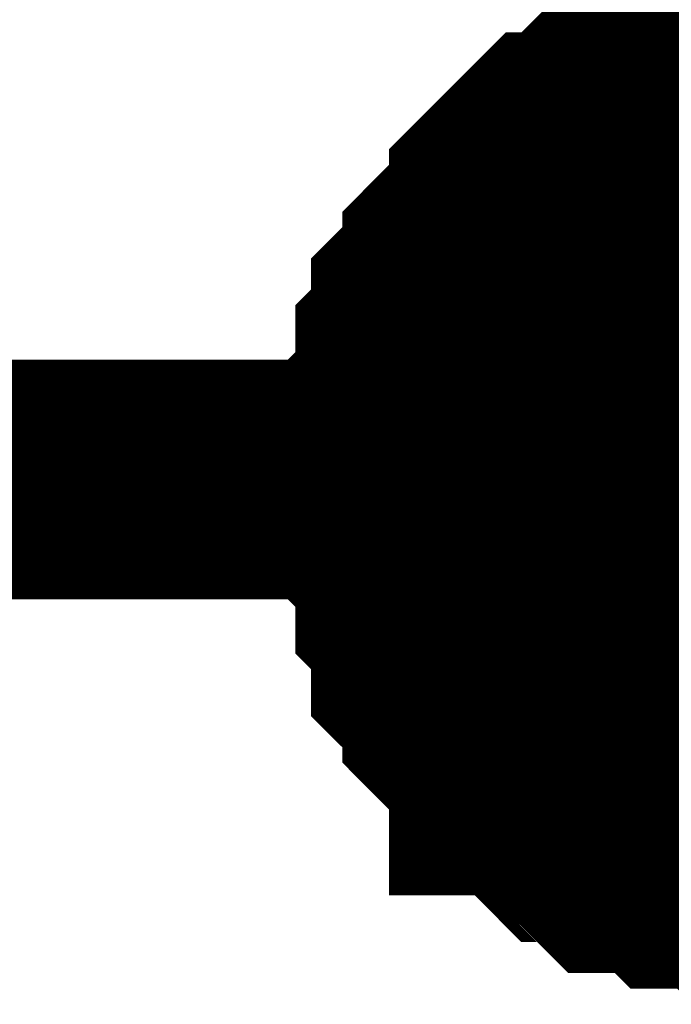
# Model space of a CAD drawing. Header units: inches. Extents: x 0 to 292, y 0 to 193.
# Tile 161 of 189: x 177.041 to 177.856, y 115.959 to 117.19. Entities that reach past the tile are written whole.
import ezdxf

# ---------------------------------------------------------------- set-up
doc = ezdxf.new("R2010")
doc.units = ezdxf.units.IN
doc.layers.add('Sheet', color=255, linetype='Continuous')

msp = doc.modelspace()

# ---------------------------------------------------------------- linework, layer by layer
at = {"layer": 'Sheet'}
for points in [[(177.5162, 116.6153, 0.2997, 0.2997, 0), (177.5162, 116.6348, 0.2997, 0.2997, 0), (177.5162, 116.6738, 0.2997, 0.2997, 0), (177.5162, 116.6933, 0.2997, 0.2997, 0), (177.5357, 116.7128, 0.2997, 0.2997, 0), (177.5357, 116.7323, 0.2997, 0.2997, 0), (177.5357, 116.7713, 0.2997, 0.2997, 0), (177.5552, 116.7908, 0.2997, 0.2997, 0), (177.5552, 116.8103, 0.2997, 0.2997, 0), (177.5552, 116.8297, 0.2997, 0.2997, 0), (177.5747, 116.8492, 0.2997, 0.2997, 0), (177.5942, 116.8687, 0.2997, 0.2997, 0), (177.5942, 116.8882, 0.2997, 0.2997, 0), (177.6136, 116.9077, 0.2997, 0.2997, 0), (177.6331, 116.9272, 0.2997, 0.2997, 0), (177.6526, 116.9467, 0.2997, 0.2997, 0), (177.6526, 116.9662, 0.2997, 0.2997, 0), (177.6721, 116.9857, 0.2997, 0.2997, 0), (177.6916, 117.0052, 0.2997, 0.2997, 0), (177.7111, 117.0247, 0.2997, 0.2997, 0), (177.7305, 117.0247, 0.2997, 0.2997, 0), (177.75, 117.0441, 0.2997, 0.2997, 0), (177.7695, 117.0636, 0.2997, 0.2997, 0), (177.789, 117.0636, 0.2997, 0.2997, 0), (177.828, 117.0831, 0.2997, 0.2997, 0), (177.8474, 117.0831, 0.2997, 0.2997, 0), (177.8669, 117.1026, 0.2997, 0.2997, 0), (177.8864, 117.1026, 0.2997, 0.2997, 0), (177.9254, 117.1026, 0.2997, 0.2997, 0), (177.9449, 117.1221, 0.2997, 0.2997, 0), (177.9643, 117.1221, 0.2997, 0.2997, 0), (178.0033, 117.1221, 0.2997, 0.2997, 0), (178.0228, 117.1221, 0.2997, 0.2997, 0)], [(177.5162, 116.6153, 0.2997, 0.2997, 0), (177.5162, 116.6348, 0.2997, 0.2997, 0), (177.5162, 116.6738, 0.2997, 0.2997, 0), (177.5162, 116.6933, 0.2997, 0.2997, 0), (177.5357, 116.7128, 0.2997, 0.2997, 0), (177.5357, 116.7323, 0.2997, 0.2997, 0), (177.5357, 116.7713, 0.2997, 0.2997, 0), (177.5552, 116.7908, 0.2997, 0.2997, 0), (177.5552, 116.8103, 0.2997, 0.2997, 0), (177.5552, 116.8297, 0.2997, 0.2997, 0), (177.5747, 116.8492, 0.2997, 0.2997, 0), (177.5942, 116.8687, 0.2997, 0.2997, 0), (177.5942, 116.8882, 0.2997, 0.2997, 0), (177.6136, 116.9077, 0.2997, 0.2997, 0), (177.6331, 116.9272, 0.2997, 0.2997, 0), (177.6526, 116.9467, 0.2997, 0.2997, 0), (177.6526, 116.9662, 0.2997, 0.2997, 0), (177.6721, 116.9857, 0.2997, 0.2997, 0), (177.6916, 117.0052, 0.2997, 0.2997, 0), (177.7111, 117.0247, 0.2997, 0.2997, 0), (177.7305, 117.0247, 0.2997, 0.2997, 0), (177.75, 117.0441, 0.2997, 0.2997, 0), (177.7695, 117.0636, 0.2997, 0.2997, 0), (177.789, 117.0636, 0.2997, 0.2997, 0), (177.828, 117.0831, 0.2997, 0.2997, 0), (177.8474, 117.0831, 0.2997, 0.2997, 0), (177.8669, 117.1026, 0.2997, 0.2997, 0), (177.8864, 117.1026, 0.2997, 0.2997, 0), (177.9254, 117.1026, 0.2997, 0.2997, 0), (177.9449, 117.1221, 0.2997, 0.2997, 0), (177.9643, 117.1221, 0.2997, 0.2997, 0), (178.0033, 117.1221, 0.2997, 0.2997, 0), (178.0228, 117.1221, 0.2997, 0.2997, 0)], [(177.5162, 116.6153, 0.2997, 0.2997, 0), (177.5162, 116.6348, 0.2997, 0.2997, 0), (177.5162, 116.6738, 0.2997, 0.2997, 0), (177.5162, 116.6933, 0.2997, 0.2997, 0), (177.5357, 116.7128, 0.2997, 0.2997, 0), (177.5357, 116.7323, 0.2997, 0.2997, 0), (177.5357, 116.7713, 0.2997, 0.2997, 0), (177.5552, 116.7908, 0.2997, 0.2997, 0), (177.5552, 116.8103, 0.2997, 0.2997, 0), (177.5552, 116.8297, 0.2997, 0.2997, 0), (177.5747, 116.8492, 0.2997, 0.2997, 0), (177.5942, 116.8687, 0.2997, 0.2997, 0), (177.5942, 116.8882, 0.2997, 0.2997, 0), (177.6136, 116.9077, 0.2997, 0.2997, 0), (177.6331, 116.9272, 0.2997, 0.2997, 0), (177.6526, 116.9467, 0.2997, 0.2997, 0), (177.6526, 116.9662, 0.2997, 0.2997, 0), (177.6721, 116.9857, 0.2997, 0.2997, 0), (177.6916, 117.0052, 0.2997, 0.2997, 0), (177.7111, 117.0247, 0.2997, 0.2997, 0), (177.7305, 117.0247, 0.2997, 0.2997, 0), (177.75, 117.0441, 0.2997, 0.2997, 0), (177.7695, 117.0636, 0.2997, 0.2997, 0), (177.789, 117.0636, 0.2997, 0.2997, 0), (177.828, 117.0831, 0.2997, 0.2997, 0), (177.8474, 117.0831, 0.2997, 0.2997, 0), (177.8669, 117.1026, 0.2997, 0.2997, 0), (177.8864, 117.1026, 0.2997, 0.2997, 0), (177.9254, 117.1026, 0.2997, 0.2997, 0), (177.9449, 117.1221, 0.2997, 0.2997, 0), (177.9643, 117.1221, 0.2997, 0.2997, 0), (178.0033, 117.1221, 0.2997, 0.2997, 0), (178.0228, 117.1221, 0.2997, 0.2997, 0)], [(177.5162, 116.6153, 0.2997, 0.2997, 0), (177.5162, 116.6348, 0.2997, 0.2997, 0), (177.5162, 116.6738, 0.2997, 0.2997, 0), (177.5162, 116.6933, 0.2997, 0.2997, 0), (177.5357, 116.7128, 0.2997, 0.2997, 0), (177.5357, 116.7323, 0.2997, 0.2997, 0), (177.5357, 116.7713, 0.2997, 0.2997, 0), (177.5552, 116.7908, 0.2997, 0.2997, 0), (177.5552, 116.8103, 0.2997, 0.2997, 0), (177.5552, 116.8297, 0.2997, 0.2997, 0), (177.5747, 116.8492, 0.2997, 0.2997, 0), (177.5942, 116.8687, 0.2997, 0.2997, 0), (177.5942, 116.8882, 0.2997, 0.2997, 0), (177.6136, 116.9077, 0.2997, 0.2997, 0), (177.6331, 116.9272, 0.2997, 0.2997, 0), (177.6526, 116.9467, 0.2997, 0.2997, 0), (177.6526, 116.9662, 0.2997, 0.2997, 0), (177.6721, 116.9857, 0.2997, 0.2997, 0), (177.6916, 117.0052, 0.2997, 0.2997, 0), (177.7111, 117.0247, 0.2997, 0.2997, 0), (177.7305, 117.0247, 0.2997, 0.2997, 0), (177.75, 117.0441, 0.2997, 0.2997, 0), (177.7695, 117.0636, 0.2997, 0.2997, 0), (177.789, 117.0636, 0.2997, 0.2997, 0), (177.828, 117.0831, 0.2997, 0.2997, 0), (177.8474, 117.0831, 0.2997, 0.2997, 0), (177.8669, 117.1026, 0.2997, 0.2997, 0), (177.8864, 117.1026, 0.2997, 0.2997, 0), (177.9254, 117.1026, 0.2997, 0.2997, 0), (177.9449, 117.1221, 0.2997, 0.2997, 0), (177.9643, 117.1221, 0.2997, 0.2997, 0), (178.0033, 117.1221, 0.2997, 0.2997, 0), (178.0228, 117.1221, 0.2997, 0.2997, 0)], [(177.5162, 116.6153, 0.0991, 0.0991, 0), (177.5162, 116.6348, 0.0991, 0.0991, 0), (177.5162, 116.6738, 0.0991, 0.0991, 0), (177.5162, 116.6933, 0.0991, 0.0991, 0), (177.5357, 116.7128, 0.0991, 0.0991, 0), (177.5357, 116.7323, 0.0991, 0.0991, 0), (177.5357, 116.7713, 0.0991, 0.0991, 0), (177.5552, 116.7908, 0.0991, 0.0991, 0), (177.5552, 116.8103, 0.0991, 0.0991, 0), (177.5552, 116.8297, 0.0991, 0.0991, 0), (177.5747, 116.8492, 0.0991, 0.0991, 0), (177.5942, 116.8687, 0.0991, 0.0991, 0), (177.5942, 116.8882, 0.0991, 0.0991, 0), (177.6136, 116.9077, 0.0991, 0.0991, 0), (177.6331, 116.9272, 0.0991, 0.0991, 0), (177.6526, 116.9467, 0.0991, 0.0991, 0), (177.6526, 116.9662, 0.0991, 0.0991, 0), (177.6721, 116.9857, 0.0991, 0.0991, 0), (177.6916, 117.0052, 0.0991, 0.0991, 0), (177.7111, 117.0247, 0.0991, 0.0991, 0), (177.7305, 117.0247, 0.0991, 0.0991, 0), (177.75, 117.0441, 0.0991, 0.0991, 0), (177.7695, 117.0636, 0.0991, 0.0991, 0), (177.789, 117.0636, 0.0991, 0.0991, 0), (177.828, 117.0831, 0.0991, 0.0991, 0), (177.8474, 117.0831, 0.0991, 0.0991, 0), (177.8669, 117.1026, 0.0991, 0.0991, 0), (177.8864, 117.1026, 0.0991, 0.0991, 0), (177.9254, 117.1026, 0.0991, 0.0991, 0)], [(177.5162, 116.6153, 0.0991, 0.0991, 0), (177.5162, 116.6348, 0.0991, 0.0991, 0), (177.5162, 116.6738, 0.0991, 0.0991, 0), (177.5162, 116.6933, 0.0991, 0.0991, 0), (177.5357, 116.7128, 0.0991, 0.0991, 0), (177.5357, 116.7323, 0.0991, 0.0991, 0), (177.5357, 116.7713, 0.0991, 0.0991, 0), (177.5552, 116.7908, 0.0991, 0.0991, 0), (177.5552, 116.8103, 0.0991, 0.0991, 0), (177.5552, 116.8297, 0.0991, 0.0991, 0), (177.5747, 116.8492, 0.0991, 0.0991, 0), (177.5942, 116.8687, 0.0991, 0.0991, 0), (177.5942, 116.8882, 0.0991, 0.0991, 0), (177.6136, 116.9077, 0.0991, 0.0991, 0), (177.6331, 116.9272, 0.0991, 0.0991, 0), (177.6526, 116.9467, 0.0991, 0.0991, 0), (177.6526, 116.9662, 0.0991, 0.0991, 0), (177.6721, 116.9857, 0.0991, 0.0991, 0), (177.6916, 117.0052, 0.0991, 0.0991, 0), (177.7111, 117.0247, 0.0991, 0.0991, 0), (177.7305, 117.0247, 0.0991, 0.0991, 0), (177.75, 117.0441, 0.0991, 0.0991, 0), (177.7695, 117.0636, 0.0991, 0.0991, 0), (177.789, 117.0636, 0.0991, 0.0991, 0), (177.828, 117.0831, 0.0991, 0.0991, 0), (177.8474, 117.0831, 0.0991, 0.0991, 0), (177.8669, 117.1026, 0.0991, 0.0991, 0), (177.8864, 117.1026, 0.0991, 0.0991, 0), (177.9254, 117.1026, 0.0991, 0.0991, 0)], [(177.5162, 116.6153, 0.0991, 0.0991, 0), (177.5162, 116.6348, 0.0991, 0.0991, 0), (177.5162, 116.6738, 0.0991, 0.0991, 0), (177.5162, 116.6933, 0.0991, 0.0991, 0), (177.5357, 116.7128, 0.0991, 0.0991, 0), (177.5357, 116.7323, 0.0991, 0.0991, 0), (177.5357, 116.7713, 0.0991, 0.0991, 0), (177.5552, 116.7908, 0.0991, 0.0991, 0), (177.5552, 116.8103, 0.0991, 0.0991, 0), (177.5552, 116.8297, 0.0991, 0.0991, 0), (177.5747, 116.8492, 0.0991, 0.0991, 0), (177.5942, 116.8687, 0.0991, 0.0991, 0), (177.5942, 116.8882, 0.0991, 0.0991, 0), (177.6136, 116.9077, 0.0991, 0.0991, 0), (177.6331, 116.9272, 0.0991, 0.0991, 0), (177.6526, 116.9467, 0.0991, 0.0991, 0), (177.6526, 116.9662, 0.0991, 0.0991, 0), (177.6721, 116.9857, 0.0991, 0.0991, 0), (177.6916, 117.0052, 0.0991, 0.0991, 0), (177.7111, 117.0247, 0.0991, 0.0991, 0), (177.7305, 117.0247, 0.0991, 0.0991, 0), (177.75, 117.0441, 0.0991, 0.0991, 0), (177.7695, 117.0636, 0.0991, 0.0991, 0), (177.789, 117.0636, 0.0991, 0.0991, 0), (177.828, 117.0831, 0.0991, 0.0991, 0), (177.8474, 117.0831, 0.0991, 0.0991, 0), (177.8669, 117.1026, 0.0991, 0.0991, 0), (177.8864, 117.1026, 0.0991, 0.0991, 0), (177.9254, 117.1026, 0.0991, 0.0991, 0)], [(177.5162, 116.6153, 0.0991, 0.0991, 0), (177.5162, 116.6348, 0.0991, 0.0991, 0), (177.5162, 116.6738, 0.0991, 0.0991, 0), (177.5162, 116.6933, 0.0991, 0.0991, 0), (177.5357, 116.7128, 0.0991, 0.0991, 0), (177.5357, 116.7323, 0.0991, 0.0991, 0), (177.5357, 116.7713, 0.0991, 0.0991, 0), (177.5552, 116.7908, 0.0991, 0.0991, 0), (177.5552, 116.8103, 0.0991, 0.0991, 0), (177.5552, 116.8297, 0.0991, 0.0991, 0), (177.5747, 116.8492, 0.0991, 0.0991, 0), (177.5942, 116.8687, 0.0991, 0.0991, 0), (177.5942, 116.8882, 0.0991, 0.0991, 0), (177.6136, 116.9077, 0.0991, 0.0991, 0), (177.6331, 116.9272, 0.0991, 0.0991, 0), (177.6526, 116.9467, 0.0991, 0.0991, 0), (177.6526, 116.9662, 0.0991, 0.0991, 0), (177.6721, 116.9857, 0.0991, 0.0991, 0), (177.6916, 117.0052, 0.0991, 0.0991, 0), (177.7111, 117.0247, 0.0991, 0.0991, 0), (177.7305, 117.0247, 0.0991, 0.0991, 0), (177.75, 117.0441, 0.0991, 0.0991, 0), (177.7695, 117.0636, 0.0991, 0.0991, 0), (177.789, 117.0636, 0.0991, 0.0991, 0), (177.828, 117.0831, 0.0991, 0.0991, 0), (177.8474, 117.0831, 0.0991, 0.0991, 0), (177.8669, 117.1026, 0.0991, 0.0991, 0), (177.8864, 117.1026, 0.0991, 0.0991, 0), (177.9254, 117.1026, 0.0991, 0.0991, 0)], [(167.8523, 116.6153, 0.2997, 0.2997, 0), (178.0228, 116.6153, 0.2997, 0.2997, 0)], [(178.0228, 116.1086, 0.2997, 0.2997, 0), (178.0033, 116.1086, 0.2997, 0.2997, 0), (177.9643, 116.1086, 0.2997, 0.2997, 0), (177.9449, 116.1086, 0.2997, 0.2997, 0), (177.9254, 116.1281, 0.2997, 0.2997, 0), (177.8864, 116.1281, 0.2997, 0.2997, 0), (177.8669, 116.1281, 0.2997, 0.2997, 0), (177.8474, 116.1476, 0.2997, 0.2997, 0), (177.828, 116.1476, 0.2997, 0.2997, 0), (177.789, 116.1476, 0.2997, 0.2997, 0), (177.7695, 116.167, 0.2997, 0.2997, 0), (177.75, 116.1865, 0.2997, 0.2997, 0), (177.7305, 116.1865, 0.2997, 0.2997, 0), (177.7111, 116.206, 0.2997, 0.2997, 0), (177.6916, 116.2255, 0.2997, 0.2997, 0), (177.6721, 116.245, 0.2997, 0.2997, 0), (177.6526, 116.245, 0.2997, 0.2997, 0), (177.6526, 116.2645, 0.2997, 0.2997, 0), (177.6331, 116.284, 0.2997, 0.2997, 0), (177.6136, 116.3035, 0.2997, 0.2997, 0), (177.5942, 116.323, 0.2997, 0.2997, 0), (177.5942, 116.3425, 0.2997, 0.2997, 0), (177.5747, 116.362, 0.2997, 0.2997, 0), (177.5552, 116.3814, 0.2997, 0.2997, 0), (177.5552, 116.4204, 0.2997, 0.2997, 0), (177.5552, 116.4399, 0.2997, 0.2997, 0), (177.5357, 116.4594, 0.2997, 0.2997, 0), (177.5357, 116.4789, 0.2997, 0.2997, 0), (177.5357, 116.5179, 0.2997, 0.2997, 0), (177.5162, 116.5374, 0.2997, 0.2997, 0), (177.5162, 116.5569, 0.2997, 0.2997, 0), (177.5162, 116.5958, 0.2997, 0.2997, 0), (177.5162, 116.6153, 0.2997, 0.2997, 0)], [(177.5162, 116.6153, 0.2997, 0.2997, 0), (177.5162, 116.6153, 0.2997, 0.2997, 0)], [(178.0228, 116.1086, 0.2997, 0.2997, 0), (178.0033, 116.1086, 0.2997, 0.2997, 0), (177.9643, 116.1086, 0.2997, 0.2997, 0), (177.9449, 116.1086, 0.2997, 0.2997, 0), (177.9254, 116.1281, 0.2997, 0.2997, 0), (177.8864, 116.1281, 0.2997, 0.2997, 0), (177.8669, 116.1281, 0.2997, 0.2997, 0), (177.8474, 116.1476, 0.2997, 0.2997, 0), (177.828, 116.1476, 0.2997, 0.2997, 0), (177.789, 116.1476, 0.2997, 0.2997, 0), (177.7695, 116.167, 0.2997, 0.2997, 0), (177.75, 116.1865, 0.2997, 0.2997, 0), (177.7305, 116.1865, 0.2997, 0.2997, 0), (177.7111, 116.206, 0.2997, 0.2997, 0), (177.6916, 116.2255, 0.2997, 0.2997, 0), (177.6721, 116.245, 0.2997, 0.2997, 0), (177.6526, 116.245, 0.2997, 0.2997, 0), (177.6526, 116.2645, 0.2997, 0.2997, 0), (177.6331, 116.284, 0.2997, 0.2997, 0), (177.6136, 116.3035, 0.2997, 0.2997, 0), (177.5942, 116.323, 0.2997, 0.2997, 0), (177.5942, 116.3425, 0.2997, 0.2997, 0), (177.5747, 116.362, 0.2997, 0.2997, 0), (177.5552, 116.3814, 0.2997, 0.2997, 0), (177.5552, 116.4204, 0.2997, 0.2997, 0), (177.5552, 116.4399, 0.2997, 0.2997, 0), (177.5357, 116.4594, 0.2997, 0.2997, 0), (177.5357, 116.4789, 0.2997, 0.2997, 0), (177.5357, 116.5179, 0.2997, 0.2997, 0), (177.5162, 116.5374, 0.2997, 0.2997, 0), (177.5162, 116.5569, 0.2997, 0.2997, 0), (177.5162, 116.5958, 0.2997, 0.2997, 0), (177.5162, 116.6153, 0.2997, 0.2997, 0)], [(177.5162, 116.6153, 0.2997, 0.2997, 0), (177.5162, 116.6153, 0.2997, 0.2997, 0)], [(178.0228, 116.1086, 0.2997, 0.2997, 0), (178.0033, 116.1086, 0.2997, 0.2997, 0), (177.9643, 116.1086, 0.2997, 0.2997, 0), (177.9449, 116.1086, 0.2997, 0.2997, 0), (177.9254, 116.1281, 0.2997, 0.2997, 0), (177.8864, 116.1281, 0.2997, 0.2997, 0), (177.8669, 116.1281, 0.2997, 0.2997, 0), (177.8474, 116.1476, 0.2997, 0.2997, 0), (177.828, 116.1476, 0.2997, 0.2997, 0), (177.789, 116.1476, 0.2997, 0.2997, 0), (177.7695, 116.167, 0.2997, 0.2997, 0), (177.75, 116.1865, 0.2997, 0.2997, 0), (177.7305, 116.1865, 0.2997, 0.2997, 0), (177.7111, 116.206, 0.2997, 0.2997, 0), (177.6916, 116.2255, 0.2997, 0.2997, 0), (177.6721, 116.245, 0.2997, 0.2997, 0), (177.6526, 116.245, 0.2997, 0.2997, 0), (177.6526, 116.2645, 0.2997, 0.2997, 0), (177.6331, 116.284, 0.2997, 0.2997, 0), (177.6136, 116.3035, 0.2997, 0.2997, 0), (177.5942, 116.323, 0.2997, 0.2997, 0), (177.5942, 116.3425, 0.2997, 0.2997, 0), (177.5747, 116.362, 0.2997, 0.2997, 0), (177.5552, 116.3814, 0.2997, 0.2997, 0), (177.5552, 116.4204, 0.2997, 0.2997, 0), (177.5552, 116.4399, 0.2997, 0.2997, 0), (177.5357, 116.4594, 0.2997, 0.2997, 0), (177.5357, 116.4789, 0.2997, 0.2997, 0), (177.5357, 116.5179, 0.2997, 0.2997, 0), (177.5162, 116.5374, 0.2997, 0.2997, 0), (177.5162, 116.5569, 0.2997, 0.2997, 0), (177.5162, 116.5958, 0.2997, 0.2997, 0), (177.5162, 116.6153, 0.2997, 0.2997, 0)], [(177.5162, 116.6153, 0.2997, 0.2997, 0), (177.5162, 116.6153, 0.2997, 0.2997, 0)], [(178.0228, 116.1086, 0.2997, 0.2997, 0), (178.0033, 116.1086, 0.2997, 0.2997, 0), (177.9643, 116.1086, 0.2997, 0.2997, 0), (177.9449, 116.1086, 0.2997, 0.2997, 0), (177.9254, 116.1281, 0.2997, 0.2997, 0), (177.8864, 116.1281, 0.2997, 0.2997, 0), (177.8669, 116.1281, 0.2997, 0.2997, 0), (177.8474, 116.1476, 0.2997, 0.2997, 0), (177.828, 116.1476, 0.2997, 0.2997, 0), (177.789, 116.1476, 0.2997, 0.2997, 0), (177.7695, 116.167, 0.2997, 0.2997, 0), (177.75, 116.1865, 0.2997, 0.2997, 0), (177.7305, 116.1865, 0.2997, 0.2997, 0), (177.7111, 116.206, 0.2997, 0.2997, 0), (177.6916, 116.2255, 0.2997, 0.2997, 0), (177.6721, 116.245, 0.2997, 0.2997, 0), (177.6526, 116.245, 0.2997, 0.2997, 0), (177.6526, 116.2645, 0.2997, 0.2997, 0), (177.6331, 116.284, 0.2997, 0.2997, 0), (177.6136, 116.3035, 0.2997, 0.2997, 0), (177.5942, 116.323, 0.2997, 0.2997, 0), (177.5942, 116.3425, 0.2997, 0.2997, 0), (177.5747, 116.362, 0.2997, 0.2997, 0), (177.5552, 116.3814, 0.2997, 0.2997, 0), (177.5552, 116.4204, 0.2997, 0.2997, 0), (177.5552, 116.4399, 0.2997, 0.2997, 0), (177.5357, 116.4594, 0.2997, 0.2997, 0), (177.5357, 116.4789, 0.2997, 0.2997, 0), (177.5357, 116.5179, 0.2997, 0.2997, 0), (177.5162, 116.5374, 0.2997, 0.2997, 0), (177.5162, 116.5569, 0.2997, 0.2997, 0), (177.5162, 116.5958, 0.2997, 0.2997, 0), (177.5162, 116.6153, 0.2997, 0.2997, 0)], [(177.5162, 116.6153, 0.2997, 0.2997, 0), (177.5162, 116.6153, 0.2997, 0.2997, 0)], [(177.9254, 116.1281, 0.0991, 0.0991, 0), (177.8864, 116.1281, 0.0991, 0.0991, 0), (177.8669, 116.1281, 0.0991, 0.0991, 0), (177.8474, 116.1476, 0.0991, 0.0991, 0), (177.828, 116.1476, 0.0991, 0.0991, 0), (177.789, 116.1476, 0.0991, 0.0991, 0), (177.7695, 116.167, 0.0991, 0.0991, 0), (177.75, 116.1865, 0.0991, 0.0991, 0), (177.7305, 116.1865, 0.0991, 0.0991, 0), (177.7111, 116.206, 0.0991, 0.0991, 0), (177.6916, 116.2255, 0.0991, 0.0991, 0), (177.6721, 116.245, 0.0991, 0.0991, 0), (177.6526, 116.245, 0.0991, 0.0991, 0), (177.6526, 116.2645, 0.0991, 0.0991, 0), (177.6331, 116.284, 0.0991, 0.0991, 0), (177.6136, 116.3035, 0.0991, 0.0991, 0), (177.5942, 116.323, 0.0991, 0.0991, 0), (177.5942, 116.3425, 0.0991, 0.0991, 0), (177.5747, 116.362, 0.0991, 0.0991, 0), (177.5552, 116.3814, 0.0991, 0.0991, 0), (177.5552, 116.4204, 0.0991, 0.0991, 0), (177.5552, 116.4399, 0.0991, 0.0991, 0), (177.5357, 116.4594, 0.0991, 0.0991, 0), (177.5357, 116.4789, 0.0991, 0.0991, 0), (177.5357, 116.5179, 0.0991, 0.0991, 0), (177.5162, 116.5374, 0.0991, 0.0991, 0), (177.5162, 116.5569, 0.0991, 0.0991, 0), (177.5162, 116.5958, 0.0991, 0.0991, 0), (177.5162, 116.6153, 0.0991, 0.0991, 0)], [(177.5162, 116.6153, 0.0991, 0.0991, 0), (177.5162, 116.6153, 0.0991, 0.0991, 0)], [(177.9254, 116.1281, 0.0991, 0.0991, 0), (177.8864, 116.1281, 0.0991, 0.0991, 0), (177.8669, 116.1281, 0.0991, 0.0991, 0), (177.8474, 116.1476, 0.0991, 0.0991, 0), (177.828, 116.1476, 0.0991, 0.0991, 0), (177.789, 116.1476, 0.0991, 0.0991, 0), (177.7695, 116.167, 0.0991, 0.0991, 0), (177.75, 116.1865, 0.0991, 0.0991, 0), (177.7305, 116.1865, 0.0991, 0.0991, 0), (177.7111, 116.206, 0.0991, 0.0991, 0), (177.6916, 116.2255, 0.0991, 0.0991, 0), (177.6721, 116.245, 0.0991, 0.0991, 0), (177.6526, 116.245, 0.0991, 0.0991, 0), (177.6526, 116.2645, 0.0991, 0.0991, 0), (177.6331, 116.284, 0.0991, 0.0991, 0), (177.6136, 116.3035, 0.0991, 0.0991, 0), (177.5942, 116.323, 0.0991, 0.0991, 0), (177.5942, 116.3425, 0.0991, 0.0991, 0), (177.5747, 116.362, 0.0991, 0.0991, 0), (177.5552, 116.3814, 0.0991, 0.0991, 0), (177.5552, 116.4204, 0.0991, 0.0991, 0), (177.5552, 116.4399, 0.0991, 0.0991, 0), (177.5357, 116.4594, 0.0991, 0.0991, 0), (177.5357, 116.4789, 0.0991, 0.0991, 0), (177.5357, 116.5179, 0.0991, 0.0991, 0), (177.5162, 116.5374, 0.0991, 0.0991, 0), (177.5162, 116.5569, 0.0991, 0.0991, 0), (177.5162, 116.5958, 0.0991, 0.0991, 0), (177.5162, 116.6153, 0.0991, 0.0991, 0)], [(177.5162, 116.6153, 0.0991, 0.0991, 0), (177.5162, 116.6153, 0.0991, 0.0991, 0)], [(177.9254, 116.1281, 0.0991, 0.0991, 0), (177.8864, 116.1281, 0.0991, 0.0991, 0), (177.8669, 116.1281, 0.0991, 0.0991, 0), (177.8474, 116.1476, 0.0991, 0.0991, 0), (177.828, 116.1476, 0.0991, 0.0991, 0), (177.789, 116.1476, 0.0991, 0.0991, 0), (177.7695, 116.167, 0.0991, 0.0991, 0), (177.75, 116.1865, 0.0991, 0.0991, 0), (177.7305, 116.1865, 0.0991, 0.0991, 0), (177.7111, 116.206, 0.0991, 0.0991, 0), (177.6916, 116.2255, 0.0991, 0.0991, 0), (177.6721, 116.245, 0.0991, 0.0991, 0), (177.6526, 116.245, 0.0991, 0.0991, 0), (177.6526, 116.2645, 0.0991, 0.0991, 0), (177.6331, 116.284, 0.0991, 0.0991, 0), (177.6136, 116.3035, 0.0991, 0.0991, 0), (177.5942, 116.323, 0.0991, 0.0991, 0), (177.5942, 116.3425, 0.0991, 0.0991, 0), (177.5747, 116.362, 0.0991, 0.0991, 0), (177.5552, 116.3814, 0.0991, 0.0991, 0), (177.5552, 116.4204, 0.0991, 0.0991, 0), (177.5552, 116.4399, 0.0991, 0.0991, 0), (177.5357, 116.4594, 0.0991, 0.0991, 0), (177.5357, 116.4789, 0.0991, 0.0991, 0), (177.5357, 116.5179, 0.0991, 0.0991, 0), (177.5162, 116.5374, 0.0991, 0.0991, 0), (177.5162, 116.5569, 0.0991, 0.0991, 0), (177.5162, 116.5958, 0.0991, 0.0991, 0), (177.5162, 116.6153, 0.0991, 0.0991, 0)], [(177.5162, 116.6153, 0.0991, 0.0991, 0), (177.5162, 116.6153, 0.0991, 0.0991, 0)], [(177.9254, 116.1281, 0.0991, 0.0991, 0), (177.8864, 116.1281, 0.0991, 0.0991, 0), (177.8669, 116.1281, 0.0991, 0.0991, 0), (177.8474, 116.1476, 0.0991, 0.0991, 0), (177.828, 116.1476, 0.0991, 0.0991, 0), (177.789, 116.1476, 0.0991, 0.0991, 0), (177.7695, 116.167, 0.0991, 0.0991, 0), (177.75, 116.1865, 0.0991, 0.0991, 0), (177.7305, 116.1865, 0.0991, 0.0991, 0), (177.7111, 116.206, 0.0991, 0.0991, 0), (177.6916, 116.2255, 0.0991, 0.0991, 0), (177.6721, 116.245, 0.0991, 0.0991, 0), (177.6526, 116.245, 0.0991, 0.0991, 0), (177.6526, 116.2645, 0.0991, 0.0991, 0), (177.6331, 116.284, 0.0991, 0.0991, 0), (177.6136, 116.3035, 0.0991, 0.0991, 0), (177.5942, 116.323, 0.0991, 0.0991, 0), (177.5942, 116.3425, 0.0991, 0.0991, 0), (177.5747, 116.362, 0.0991, 0.0991, 0), (177.5552, 116.3814, 0.0991, 0.0991, 0), (177.5552, 116.4204, 0.0991, 0.0991, 0), (177.5552, 116.4399, 0.0991, 0.0991, 0), (177.5357, 116.4594, 0.0991, 0.0991, 0), (177.5357, 116.4789, 0.0991, 0.0991, 0), (177.5357, 116.5179, 0.0991, 0.0991, 0), (177.5162, 116.5374, 0.0991, 0.0991, 0), (177.5162, 116.5569, 0.0991, 0.0991, 0), (177.5162, 116.5958, 0.0991, 0.0991, 0), (177.5162, 116.6153, 0.0991, 0.0991, 0)], [(177.5162, 116.6153, 0.0991, 0.0991, 0), (177.5162, 116.6153, 0.0991, 0.0991, 0)]]:
    msp.add_lwpolyline(points, format="xyseb", dxfattribs=at)
msp.add_lwpolyline([(177.766, 116.62, 0.508, 0.508, 1), (178.274, 116.62, 0.508, 0.508, 1)], format="xyseb", close=True, dxfattribs=at)

doc.saveas('drawing.dxf')
